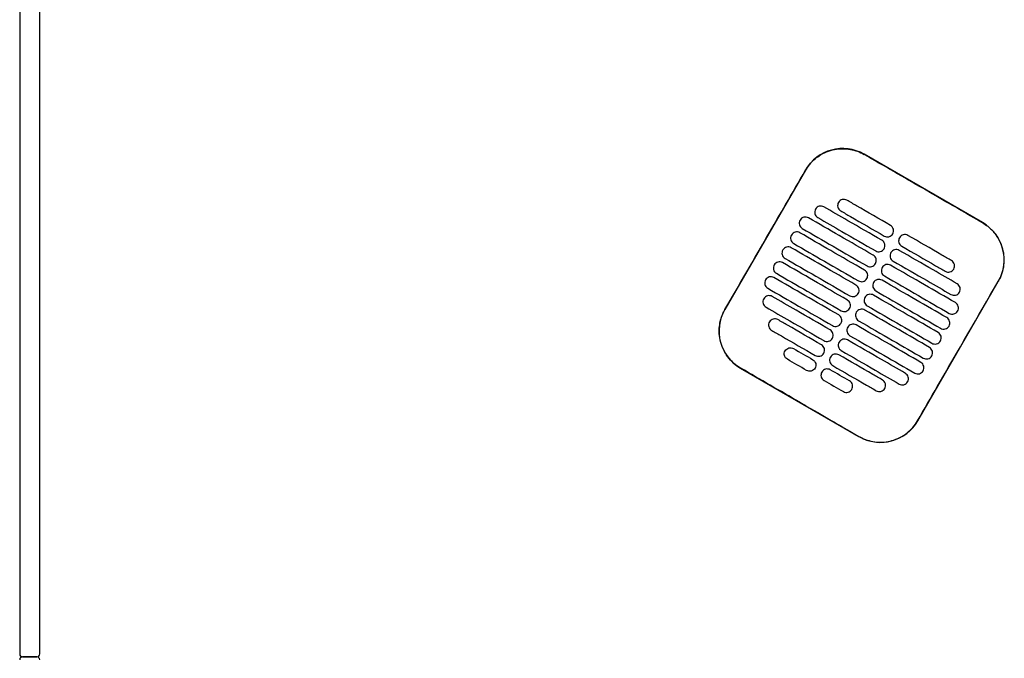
# Model space of a CAD drawing. Header units: metres. Extents: x 15.7 to 54.8, y -39.7 to 1.1.
# Tile 220 of 256: x 52.319 to 53.004, y -31.661 to -31.216. Entities that reach past the tile are written whole.
import ezdxf

# ---------------------------------------------------------------- set-up
doc = ezdxf.new("R2010")
doc.units = ezdxf.units.M
doc.header["$MEASUREMENT"] = 0
doc.layers.add('2D', color=252, linetype='Continuous')

# ---------------------------------------------------------------- blocks, each defined once
blk = doc.blocks.new('2D_QYOS_600')
for p, q in [((-0.00003, -0.971), (-0.00003, -1.855)), ((-0.00003, -0.971), (-0.00003, -1.855)), ((0.01397, -1.855), (0.01397, -0.971)), ((0.01397, -1.855), (0.01397, -0.971)), ((0.66975, -1.55474), (0.58749, -1.50722)), ((0.54651, -1.5182), (0.49048, -1.61518)), ((0.6247, -1.69271), (0.68072, -1.59573)), ((0.50145, -1.65616), (0.58371, -1.70368)), ((0.01197, -1.857), (0.00197, -1.857)), ((0.00197, -1.857), (0.01197, -1.857)), ((0.01197, -1.857), (0.00197, -1.857)), ((0.00197, -1.857), (0.01197, -1.857))]:
    blk.add_line(p, q)
for centre, radius, start, end in [((0.57248, -1.5332), 0.03, 59.98651, 149.98651), ((0.65474, -1.58072), 0.03, 329.98651, 59.98651), ((0.51646, -1.63018), 0.03, 149.98651, 239.98651), ((0.59872, -1.6777), 0.03, 239.98651, 329.98651), ((0.00197, -1.855), 0.002, 180, 270), ((0.00197, -1.855), 0.002, 180, 270), ((0.01197, -1.855), 0.002, 270, 0), ((0.01197, -1.855), 0.002, 270, 0), ((0.00197, -1.859), 0.002, 90, 180), ((0.00197, -1.859), 0.002, 90, 180), ((0.01197, -1.859), 0.002, 0, 90), ((0.01197, -1.859), 0.002, 0, 90)]:
    blk.add_arc(centre, radius, start, end)
for points, knots in [([(0.5466, -1.51825), (0.5474, -1.51686), (0.54831, -1.51554), (0.55126, -1.51193), (0.55353, -1.50988), (0.55932, -1.50608), (0.56295, -1.5046), (0.57039, -1.50315), (0.57413, -1.50312), (0.58118, -1.50439), (0.58444, -1.50559), (0.58743, -1.50732)], [12.978915, 12.978915, 12.978915, 12.978915, 13.461173, 13.461173, 14.374287, 14.374287, 15.53872, 15.53872, 16.650066, 16.650066, 17.687358, 17.687358, 17.687358, 17.687358]), ([(0.49058, -1.61523), (0.50462, -1.59094), (0.51866, -1.56665), (0.53733, -1.53432), (0.54196, -1.52628), (0.5466, -1.51825)], [1.133412, 1.133412, 1.133412, 1.133412, 2.681586, 2.681586, 3.193366, 3.193366, 3.193366, 3.193366]), ([(0.66969, -1.55484), (0.6591, -1.54872), (0.64807, -1.54236), (0.6326, -1.53342), (0.63056, -1.53225), (0.62856, -1.53109)], [-21.78268, -21.78268, -21.78268, -21.78268, -17.142885, -17.142885, -16.423665, -16.423665, -16.423665, -16.423665]), ([(0.56952, -1.54073), (0.56928, -1.54115), (0.56906, -1.5417), (0.56891, -1.54289), (0.56894, -1.54344), (0.56923, -1.54452), (0.56948, -1.54504), (0.57021, -1.54599), (0.57066, -1.54635), (0.57109, -1.5466)], [-0.5553355, -0.5553355, -0.5553355, -0.5553355, -0.4045594, -0.4045594, -0.278267, -0.278267, -0.1472206, -0.1472206, 0, 0, 0, 0]), ([(0.57539, -1.53915), (0.57497, -1.53891), (0.57442, -1.53869), (0.57324, -1.53854), (0.57268, -1.53858), (0.57161, -1.53886), (0.57109, -1.53911), (0.57013, -1.53984), (0.56977, -1.5403), (0.56952, -1.54073)], [-0.5513873, -0.5513873, -0.5513873, -0.5513873, -0.4031046, -0.4031046, -0.2776919, -0.2776919, -0.1471638, -0.1471638, 0, 0, 0, 0]), ([(0.60571, -1.55667), (0.59784, -1.55212), (0.58997, -1.54758), (0.57987, -1.54174), (0.57763, -1.54045), (0.57539, -1.53915)], [0.699452, 0.699452, 0.699452, 0.699452, 3.425217, 3.425217, 4.200582, 4.200582, 4.200582, 4.200582]), ([(0.55356, -1.54537), (0.55332, -1.54579), (0.5531, -1.54634), (0.55295, -1.54753), (0.55298, -1.54808), (0.55326, -1.54916), (0.55352, -1.54967), (0.55425, -1.55063), (0.5547, -1.55099), (0.55513, -1.55124)], [-0.5553006, -0.5553006, -0.5553006, -0.5553006, -0.4045498, -0.4045498, -0.2782639, -0.2782639, -0.1472208, -0.1472208, 0, 0, 0, 0]), ([(0.55943, -1.54379), (0.55901, -1.54355), (0.55846, -1.54333), (0.55728, -1.54318), (0.55672, -1.54322), (0.55565, -1.5435), (0.55513, -1.54375), (0.55417, -1.54448), (0.55381, -1.54494), (0.55356, -1.54537)], [-0.5514247, -0.5514247, -0.5514247, -0.5514247, -0.4031161, -0.4031161, -0.2776965, -0.2776965, -0.1471644, -0.1471644, 0, 0, 0, 0]), ([(0.5997, -1.56706), (0.59184, -1.56251), (0.58397, -1.55797), (0.57054, -1.55021), (0.56499, -1.547), (0.55943, -1.54379)], [0.699452, 0.699452, 0.699452, 0.699452, 3.42526, 3.42526, 5.350619, 5.350619, 5.350619, 5.350619]), ([(0.57109, -1.5466), (0.57333, -1.54789), (0.57556, -1.54919), (0.58567, -1.55502), (0.59354, -1.55957), (0.6014, -1.56411)], [2.649916, 2.649916, 2.649916, 2.649916, 3.425249, 3.425249, 6.151046, 6.151046, 6.151046, 6.151046]), ([(0.54279, -1.55301), (0.54255, -1.55343), (0.54233, -1.55398), (0.54218, -1.55517), (0.54222, -1.55572), (0.5425, -1.5568), (0.54275, -1.55731), (0.54348, -1.55827), (0.54394, -1.55863), (0.54436, -1.55888)], [-0.5552879, -0.5552879, -0.5552879, -0.5552879, -0.4045447, -0.4045447, -0.2782629, -0.2782629, -0.1472212, -0.1472212, 0, 0, 0, 0]), ([(0.54866, -1.55143), (0.54824, -1.55119), (0.54769, -1.55097), (0.54651, -1.55082), (0.54596, -1.55086), (0.54488, -1.55114), (0.54436, -1.55139), (0.54341, -1.55212), (0.54304, -1.55258), (0.54279, -1.55301)], [-0.5514376, -0.5514376, -0.5514376, -0.5514376, -0.4031217, -0.4031217, -0.2776979, -0.2776979, -0.1471642, -0.1471642, 0, 0, 0, 0]), ([(0.5937, -1.57745), (0.58583, -1.5729), (0.57797, -1.56836), (0.56295, -1.55969), (0.55581, -1.55556), (0.54866, -1.55143)], [0.699452, 0.699452, 0.699452, 0.699452, 3.425292, 3.425292, 5.900643, 5.900643, 5.900643, 5.900643]), ([(0.55513, -1.55124), (0.56068, -1.55445), (0.56624, -1.55766), (0.57967, -1.56541), (0.58753, -1.56996), (0.5954, -1.5745)], [1.499949, 1.499949, 1.499949, 1.499949, 3.425284, 3.425284, 6.151116, 6.151116, 6.151116, 6.151116]), ([(0.54266, -1.56182), (0.54224, -1.56158), (0.54169, -1.56136), (0.54051, -1.56121), (0.53996, -1.56125), (0.53888, -1.56153), (0.53836, -1.56178), (0.5374, -1.56251), (0.53704, -1.56297), (0.53679, -1.5634)], [-0.5514273, -0.5514273, -0.5514273, -0.5514273, -0.4031209, -0.4031209, -0.2776962, -0.2776962, -0.1471634, -0.1471634, 0, 0, 0, 0]), ([(0.54436, -1.55888), (0.55151, -1.56301), (0.55865, -1.56713), (0.57366, -1.5758), (0.58153, -1.58035), (0.5894, -1.58489)], [0.949972, 0.949972, 0.949972, 0.949972, 3.425307, 3.425307, 6.151164, 6.151164, 6.151164, 6.151164]), ([(0.60727, -1.56254), (0.60752, -1.56212), (0.60774, -1.56156), (0.60789, -1.56038), (0.60785, -1.55982), (0.60757, -1.55875), (0.60732, -1.55823), (0.60659, -1.55728), (0.60613, -1.55691), (0.60571, -1.55667)], [-0.5553984, -0.5553984, -0.5553984, -0.5553984, -0.4045681, -0.4045681, -0.278271, -0.278271, -0.1472202, -0.1472202, 0, 0, 0, 0]), ([(0.66969, -1.55484), (0.67097, -1.55558), (0.6722, -1.55641), (0.67535, -1.55892), (0.67713, -1.56075), (0.67866, -1.56278), (0.68096, -1.56585), (0.68264, -1.56932), (0.68461, -1.57671), (0.68488, -1.58056), (0.68395, -1.58819), (0.68274, -1.59189), (0.68078, -1.5954), (0.6807, -1.59554), (0.68063, -1.59567)], [17.619777, 17.619777, 17.619777, 17.619777, 18.064718, 18.064718, 18.827754, 18.827754, 18.827754, 19.97637, 19.97637, 21.122539, 21.122539, 22.281306, 22.281306, 22.328075, 22.328075, 22.328075, 22.328075]), ([(0.53679, -1.5634), (0.53655, -1.56382), (0.53633, -1.56437), (0.53618, -1.56556), (0.53622, -1.56611), (0.5365, -1.56719), (0.53675, -1.5677), (0.53748, -1.56866), (0.53794, -1.56902), (0.53836, -1.56927)], [-0.5552955, -0.5552955, -0.5552955, -0.5552955, -0.4045438, -0.4045438, -0.2782634, -0.2782634, -0.1472215, -0.1472215, 0, 0, 0, 0]), ([(0.5877, -1.58784), (0.57983, -1.58329), (0.57196, -1.57875), (0.55695, -1.57008), (0.54981, -1.56595), (0.54266, -1.56182)], [0.699452, 0.699452, 0.699452, 0.699452, 3.425313, 3.425313, 5.900643, 5.900643, 5.900643, 5.900643]), ([(0.60127, -1.57293), (0.60152, -1.57251), (0.60173, -1.57195), (0.60188, -1.57077), (0.60185, -1.57021), (0.60157, -1.56914), (0.60131, -1.56862), (0.60059, -1.56767), (0.60013, -1.5673), (0.5997, -1.56706)], [-0.5553839, -0.5553839, -0.5553839, -0.5553839, -0.4045626, -0.4045626, -0.2782686, -0.2782686, -0.1472195, -0.1472195, 0, 0, 0, 0]), ([(0.6014, -1.56411), (0.60183, -1.56436), (0.60238, -1.56457), (0.60356, -1.56472), (0.60411, -1.56469), (0.60519, -1.56441), (0.6057, -1.56415), (0.60666, -1.56342), (0.60703, -1.56296), (0.60727, -1.56254)], [-0.551307, -0.551307, -0.551307, -0.551307, -0.4030846, -0.4030846, -0.2776802, -0.2776802, -0.1471604, -0.1471604, 0, 0, 0, 0]), ([(0.61195, -1.56524), (0.61171, -1.56566), (0.61149, -1.56621), (0.61134, -1.5674), (0.61137, -1.56795), (0.61165, -1.56903), (0.61191, -1.56955), (0.61263, -1.5705), (0.61309, -1.57086), (0.61352, -1.57111)], [-0.555416, -0.555416, -0.555416, -0.555416, -0.4045716, -0.4045716, -0.2782736, -0.2782736, -0.1472211, -0.1472211, 0, 0, 0, 0]), ([(0.61782, -1.56366), (0.6174, -1.56342), (0.61685, -1.5632), (0.61567, -1.56305), (0.61511, -1.56309), (0.61404, -1.56337), (0.61352, -1.56362), (0.61256, -1.56435), (0.61219, -1.56481), (0.61195, -1.56524)], [-0.5512944, -0.5512944, -0.5512944, -0.5512944, -0.4030833, -0.4030833, -0.2776787, -0.2776787, -0.1471599, -0.1471599, 0, 0, 0, 0]), ([(0.64814, -1.58118), (0.6459, -1.57988), (0.64366, -1.57859), (0.63355, -1.57275), (0.62569, -1.56821), (0.61782, -1.56366)], [2.649852, 2.649852, 2.649852, 2.649852, 3.425217, 3.425217, 6.150982, 6.150982, 6.150982, 6.150982]), ([(0.53079, -1.57379), (0.53055, -1.57421), (0.53033, -1.57476), (0.53018, -1.57595), (0.53021, -1.5765), (0.5305, -1.57758), (0.53075, -1.5781), (0.53148, -1.57905), (0.53193, -1.57941), (0.53236, -1.57966)], [-0.5553078, -0.5553078, -0.5553078, -0.5553078, -0.4045446, -0.4045446, -0.2782647, -0.2782647, -0.147222, -0.147222, 0, 0, 0, 0]), ([(0.53666, -1.57221), (0.53624, -1.57197), (0.53569, -1.57175), (0.53451, -1.5716), (0.53395, -1.57164), (0.53288, -1.57192), (0.53236, -1.57217), (0.5314, -1.5729), (0.53104, -1.57336), (0.53079, -1.57379)], [-0.5514137, -0.5514137, -0.5514137, -0.5514137, -0.4031194, -0.4031194, -0.2776944, -0.2776944, -0.1471627, -0.1471627, 0, 0, 0, 0]), ([(0.5817, -1.59823), (0.57383, -1.59368), (0.56596, -1.58914), (0.55095, -1.58047), (0.5438, -1.57634), (0.53666, -1.57221)], [0.699452, 0.699452, 0.699452, 0.699452, 3.425322, 3.425322, 5.900643, 5.900643, 5.900643, 5.900643]), ([(0.53836, -1.56927), (0.5455, -1.5734), (0.55265, -1.57752), (0.56766, -1.5862), (0.57553, -1.59074), (0.5834, -1.59529)], [0.949998, 0.949998, 0.949998, 0.949998, 3.42532, 3.42532, 6.151189, 6.151189, 6.151189, 6.151189]), ([(0.5954, -1.5745), (0.59582, -1.57475), (0.59637, -1.57497), (0.59755, -1.57511), (0.59811, -1.57508), (0.59918, -1.5748), (0.5997, -1.57454), (0.60066, -1.57381), (0.60103, -1.57335), (0.60127, -1.57293)], [-0.551317, -0.551317, -0.551317, -0.551317, -0.4030867, -0.4030867, -0.2776803, -0.2776803, -0.1471597, -0.1471597, 0, 0, 0, 0]), ([(0.61182, -1.57405), (0.61139, -1.57381), (0.61085, -1.57359), (0.60966, -1.57344), (0.60911, -1.57348), (0.60804, -1.57376), (0.60752, -1.57401), (0.60656, -1.57475), (0.60619, -1.5752), (0.60595, -1.57563)], [-0.5513075, -0.5513075, -0.5513075, -0.5513075, -0.4030857, -0.4030857, -0.2776792, -0.2776792, -0.1471593, -0.1471593, 0, 0, 0, 0]), ([(0.65209, -1.59732), (0.64653, -1.59411), (0.64098, -1.5909), (0.62755, -1.58314), (0.61968, -1.5786), (0.61182, -1.57405)], [1.499901, 1.499901, 1.499901, 1.499901, 3.42526, 3.42526, 6.151068, 6.151068, 6.151068, 6.151068]), ([(0.61352, -1.57111), (0.62138, -1.57566), (0.62925, -1.5802), (0.63936, -1.58604), (0.6416, -1.58733), (0.64383, -1.58862)], [0.699452, 0.699452, 0.699452, 0.699452, 3.425249, 3.425249, 4.200582, 4.200582, 4.200582, 4.200582]), ([(0.53066, -1.5826), (0.53023, -1.58236), (0.52969, -1.58214), (0.5285, -1.58199), (0.52795, -1.58203), (0.52688, -1.58231), (0.52636, -1.58256), (0.5254, -1.5833), (0.52503, -1.58375), (0.52479, -1.58418)], [-0.5513969, -0.5513969, -0.5513969, -0.5513969, -0.4031172, -0.4031172, -0.2776925, -0.2776925, -0.1471621, -0.1471621, 0, 0, 0, 0]), ([(0.53236, -1.57966), (0.5395, -1.58379), (0.54665, -1.58791), (0.56166, -1.59659), (0.56953, -1.60113), (0.57739, -1.60568)], [0.950001, 0.950001, 0.950001, 0.950001, 3.425322, 3.425322, 6.151192, 6.151192, 6.151192, 6.151192]), ([(0.59527, -1.58332), (0.59551, -1.5829), (0.59573, -1.58235), (0.59588, -1.58116), (0.59584, -1.5806), (0.59556, -1.57953), (0.59531, -1.57901), (0.59458, -1.57806), (0.59413, -1.57769), (0.5937, -1.57745)], [-0.5553742, -0.5553742, -0.5553742, -0.5553742, -0.4045587, -0.4045587, -0.278267, -0.278267, -0.1472191, -0.1472191, 0, 0, 0, 0]), ([(0.60595, -1.57563), (0.6057, -1.57605), (0.60548, -1.5766), (0.60533, -1.57779), (0.60537, -1.57834), (0.60565, -1.57942), (0.6059, -1.57994), (0.60663, -1.58089), (0.60709, -1.58126), (0.60751, -1.5815)], [-0.5553971, -0.5553971, -0.5553971, -0.5553971, -0.4045652, -0.4045652, -0.2782705, -0.2782705, -0.1472202, -0.1472202, 0, 0, 0, 0]), ([(0.60751, -1.5815), (0.61538, -1.58605), (0.62325, -1.59059), (0.63668, -1.59835), (0.64223, -1.60156), (0.64779, -1.60477)], [0.699452, 0.699452, 0.699452, 0.699452, 3.425284, 3.425284, 5.350619, 5.350619, 5.350619, 5.350619]), ([(0.6497, -1.58705), (0.64995, -1.58663), (0.65017, -1.58607), (0.65032, -1.58489), (0.65028, -1.58433), (0.65, -1.58326), (0.64975, -1.58274), (0.64902, -1.58179), (0.64856, -1.58142), (0.64814, -1.58118)], [-0.5554179, -0.5554179, -0.5554179, -0.5554179, -0.4045683, -0.4045683, -0.2782761, -0.2782761, -0.1472238, -0.1472238, 0, 0, 0, 0]), ([(0.52479, -1.58418), (0.52454, -1.5846), (0.52432, -1.58515), (0.52417, -1.58634), (0.52421, -1.58689), (0.52449, -1.58797), (0.52474, -1.58849), (0.52547, -1.58944), (0.52593, -1.58981), (0.52636, -1.59005)], [-0.5553248, -0.5553248, -0.5553248, -0.5553248, -0.4045472, -0.4045472, -0.2782668, -0.2782668, -0.1472227, -0.1472227, 0, 0, 0, 0]), ([(0.57569, -1.60862), (0.56783, -1.60408), (0.55996, -1.59953), (0.54495, -1.59086), (0.5378, -1.58673), (0.53066, -1.5826)], [0.699452, 0.699452, 0.699452, 0.699452, 3.425321, 3.425321, 5.900643, 5.900643, 5.900643, 5.900643]), ([(0.58927, -1.59371), (0.58951, -1.59329), (0.58973, -1.59274), (0.58988, -1.59155), (0.58984, -1.591), (0.58956, -1.58992), (0.58931, -1.5894), (0.58858, -1.58845), (0.58812, -1.58808), (0.5877, -1.58784)], [-0.5553693, -0.5553693, -0.5553693, -0.5553693, -0.4045566, -0.4045566, -0.2782661, -0.2782661, -0.1472189, -0.1472189, 0, 0, 0, 0]), ([(0.5894, -1.58489), (0.58982, -1.58514), (0.59037, -1.58536), (0.59155, -1.58551), (0.5921, -1.58547), (0.59318, -1.58519), (0.5937, -1.58493), (0.59466, -1.5842), (0.59502, -1.58374), (0.59527, -1.58332)], [-0.5513236, -0.5513236, -0.5513236, -0.5513236, -0.4030881, -0.4030881, -0.2776804, -0.2776804, -0.1471592, -0.1471592, 0, 0, 0, 0]), ([(0.59994, -1.58602), (0.5997, -1.58644), (0.59948, -1.58699), (0.59933, -1.58818), (0.59937, -1.58874), (0.59965, -1.58981), (0.5999, -1.59033), (0.60063, -1.59128), (0.60109, -1.59165), (0.60151, -1.59189)], [-0.555383, -0.555383, -0.555383, -0.555383, -0.4045605, -0.4045605, -0.2782682, -0.2782682, -0.1472195, -0.1472195, 0, 0, 0, 0]), ([(0.60581, -1.58445), (0.60539, -1.5842), (0.60484, -1.58398), (0.60366, -1.58383), (0.60311, -1.58387), (0.60203, -1.58415), (0.60151, -1.58441), (0.60056, -1.58514), (0.60019, -1.5856), (0.59994, -1.58602)], [-0.5513173, -0.5513173, -0.5513173, -0.5513173, -0.4030875, -0.4030875, -0.2776797, -0.2776797, -0.147159, -0.147159, 0, 0, 0, 0]), ([(0.65085, -1.61046), (0.64371, -1.60633), (0.63656, -1.60221), (0.62155, -1.59354), (0.61368, -1.58899), (0.60581, -1.58445)], [0.949941, 0.949941, 0.949941, 0.949941, 3.425291, 3.425291, 6.151132, 6.151132, 6.151132, 6.151132]), ([(0.64383, -1.58862), (0.64426, -1.58887), (0.6448, -1.58908), (0.64599, -1.58923), (0.64654, -1.5892), (0.64761, -1.58892), (0.64813, -1.58866), (0.64909, -1.58793), (0.64946, -1.58747), (0.6497, -1.58705)], [-0.5513007, -0.5513007, -0.5513007, -0.5513007, -0.4030941, -0.4030941, -0.2776814, -0.2776814, -0.1471603, -0.1471603, 0, 0, 0, 0]), ([(0.51878, -1.59457), (0.51854, -1.59499), (0.51832, -1.59554), (0.51817, -1.59673), (0.51821, -1.59729), (0.51849, -1.59836), (0.51874, -1.59888), (0.51947, -1.59983), (0.51993, -1.6002), (0.52035, -1.60044)], [-0.5553464, -0.5553464, -0.5553464, -0.5553464, -0.4045515, -0.4045515, -0.2782697, -0.2782697, -0.1472236, -0.1472236, 0, 0, 0, 0]), ([(0.52465, -1.593), (0.52423, -1.59275), (0.52368, -1.59253), (0.5225, -1.59238), (0.52195, -1.59242), (0.52087, -1.5927), (0.52035, -1.59296), (0.5194, -1.59369), (0.51903, -1.59415), (0.51878, -1.59457)], [-0.5513769, -0.5513769, -0.5513769, -0.5513769, -0.4031143, -0.4031143, -0.2776905, -0.2776905, -0.1471617, -0.1471617, 0, 0, 0, 0]), ([(0.56969, -1.61901), (0.56182, -1.61447), (0.55396, -1.60992), (0.53894, -1.60125), (0.5318, -1.59712), (0.52465, -1.593)], [0.699452, 0.699452, 0.699452, 0.699452, 3.425308, 3.425308, 5.900643, 5.900643, 5.900643, 5.900643]), ([(0.52636, -1.59005), (0.5335, -1.59418), (0.54064, -1.59831), (0.55566, -1.60698), (0.56352, -1.61152), (0.57139, -1.61607)], [0.949982, 0.949982, 0.949982, 0.949982, 3.425312, 3.425312, 6.151173, 6.151173, 6.151173, 6.151173]), ([(0.5834, -1.59529), (0.58382, -1.59553), (0.58437, -1.59575), (0.58555, -1.5959), (0.5861, -1.59586), (0.58718, -1.59558), (0.5877, -1.59533), (0.58866, -1.59459), (0.58902, -1.59414), (0.58927, -1.59371)], [-0.5513269, -0.5513269, -0.5513269, -0.5513269, -0.403089, -0.403089, -0.2776804, -0.2776804, -0.1471589, -0.1471589, 0, 0, 0, 0]), ([(0.59981, -1.59484), (0.59939, -1.59459), (0.59884, -1.59437), (0.59766, -1.59423), (0.59711, -1.59426), (0.59603, -1.59454), (0.59551, -1.5948), (0.59455, -1.59553), (0.59419, -1.59599), (0.59394, -1.59641)], [-0.5513238, -0.5513238, -0.5513238, -0.5513238, -0.4030887, -0.4030887, -0.27768, -0.27768, -0.1471588, -0.1471588, 0, 0, 0, 0]), ([(0.64485, -1.62085), (0.6377, -1.61673), (0.63056, -1.6126), (0.61555, -1.60393), (0.60768, -1.59938), (0.59981, -1.59484)], [0.949982, 0.949982, 0.949982, 0.949982, 3.425312, 3.425312, 6.151173, 6.151173, 6.151173, 6.151173]), ([(0.60151, -1.59189), (0.60938, -1.59644), (0.61725, -1.60098), (0.63226, -1.60965), (0.6394, -1.61378), (0.64655, -1.61791)], [0.699452, 0.699452, 0.699452, 0.699452, 3.425308, 3.425308, 5.900643, 5.900643, 5.900643, 5.900643]), ([(0.6246, -1.69265), (0.62916, -1.68476), (0.63389, -1.67656), (0.65254, -1.64426), (0.66658, -1.61996), (0.68063, -1.59567)], [-3.18138, -3.18138, -3.18138, -3.18138, -2.673929, -2.673929, -1.133377, -1.133377, -1.133377, -1.133377]), ([(0.52035, -1.60044), (0.5275, -1.60457), (0.53464, -1.6087), (0.54965, -1.61737), (0.55752, -1.62191), (0.56539, -1.62646)], [0.949941, 0.949941, 0.949941, 0.949941, 3.425292, 3.425292, 6.151132, 6.151132, 6.151132, 6.151132]), ([(0.58326, -1.6041), (0.58351, -1.60368), (0.58373, -1.60313), (0.58388, -1.60194), (0.58384, -1.60139), (0.58356, -1.60031), (0.58331, -1.59979), (0.58258, -1.59884), (0.58212, -1.59848), (0.5817, -1.59823)], [-0.5553691, -0.5553691, -0.5553691, -0.5553691, -0.4045561, -0.4045561, -0.278266, -0.278266, -0.1472189, -0.1472189, 0, 0, 0, 0]), ([(0.59394, -1.59641), (0.5937, -1.59683), (0.59348, -1.59739), (0.59333, -1.59857), (0.59337, -1.59913), (0.59365, -1.6002), (0.5939, -1.60072), (0.59463, -1.60167), (0.59509, -1.60204), (0.59551, -1.60228)], [-0.5553737, -0.5553737, -0.5553737, -0.5553737, -0.4045574, -0.4045574, -0.2782667, -0.2782667, -0.1472191, -0.1472191, 0, 0, 0, 0]), ([(0.59551, -1.60228), (0.60338, -1.60683), (0.61125, -1.61137), (0.62626, -1.62004), (0.6334, -1.62417), (0.64055, -1.6283)], [0.699452, 0.699452, 0.699452, 0.699452, 3.425321, 3.425321, 5.900643, 5.900643, 5.900643, 5.900643]), ([(0.65366, -1.60319), (0.6539, -1.60277), (0.65412, -1.60222), (0.65427, -1.60103), (0.65423, -1.60048), (0.65395, -1.5994), (0.6537, -1.59888), (0.65297, -1.59793), (0.65252, -1.59756), (0.65209, -1.59732)], [-0.5553798, -0.5553798, -0.5553798, -0.5553798, -0.4045588, -0.4045588, -0.278273, -0.278273, -0.147224, -0.147224, 0, 0, 0, 0]), ([(0.51754, -1.60771), (0.5173, -1.60813), (0.51708, -1.60869), (0.51693, -1.60987), (0.51697, -1.61043), (0.51725, -1.6115), (0.5175, -1.61202), (0.51823, -1.61297), (0.51869, -1.61334), (0.51911, -1.61358)], [-0.55538, -0.55538, -0.55538, -0.55538, -0.4045589, -0.4045589, -0.278273, -0.278273, -0.147224, -0.147224, 0, 0, 0, 0]), ([(0.52341, -1.60614), (0.52299, -1.60589), (0.52244, -1.60568), (0.52126, -1.60553), (0.52071, -1.60556), (0.51963, -1.60584), (0.51911, -1.6061), (0.51816, -1.60683), (0.51779, -1.60729), (0.51754, -1.60771)], [-0.551342, -0.551342, -0.551342, -0.551342, -0.4031061, -0.4031061, -0.2776864, -0.2776864, -0.147161, -0.147161, 0, 0, 0, 0]), ([(0.56369, -1.6294), (0.55582, -1.62486), (0.54795, -1.62031), (0.53453, -1.61256), (0.52897, -1.60935), (0.52341, -1.60614)], [0.699452, 0.699452, 0.699452, 0.699452, 3.425284, 3.425284, 5.350619, 5.350619, 5.350619, 5.350619]), ([(0.57726, -1.61449), (0.57751, -1.61407), (0.57773, -1.61352), (0.57787, -1.61233), (0.57784, -1.61178), (0.57756, -1.6107), (0.5773, -1.61019), (0.57658, -1.60923), (0.57612, -1.60887), (0.57569, -1.60862)], [-0.5553737, -0.5553737, -0.5553737, -0.5553737, -0.4045574, -0.4045574, -0.2782667, -0.2782667, -0.1472191, -0.1472191, 0, 0, 0, 0]), ([(0.57739, -1.60568), (0.57782, -1.60592), (0.57837, -1.60614), (0.57955, -1.60629), (0.5801, -1.60625), (0.58118, -1.60597), (0.58169, -1.60572), (0.58265, -1.60499), (0.58302, -1.60453), (0.58326, -1.6041)], [-0.551327, -0.551327, -0.551327, -0.551327, -0.4030892, -0.4030892, -0.2776802, -0.2776802, -0.1471588, -0.1471588, 0, 0, 0, 0]), ([(0.58794, -1.6068), (0.5877, -1.60722), (0.58748, -1.60778), (0.58733, -1.60896), (0.58736, -1.60952), (0.58765, -1.61059), (0.5879, -1.61111), (0.58863, -1.61206), (0.58908, -1.61243), (0.58951, -1.61267)], [-0.5553691, -0.5553691, -0.5553691, -0.5553691, -0.4045561, -0.4045561, -0.278266, -0.278266, -0.1472189, -0.1472189, 0, 0, 0, 0]), ([(0.59381, -1.60523), (0.59339, -1.60498), (0.59284, -1.60477), (0.59166, -1.60462), (0.5911, -1.60465), (0.59003, -1.60493), (0.58951, -1.60519), (0.58855, -1.60592), (0.58819, -1.60638), (0.58794, -1.6068)], [-0.551327, -0.551327, -0.551327, -0.551327, -0.4030892, -0.4030892, -0.2776802, -0.2776802, -0.1471588, -0.1471588, 0, 0, 0, 0]), ([(0.63885, -1.63124), (0.6317, -1.62712), (0.62456, -1.62299), (0.60954, -1.61432), (0.60168, -1.60977), (0.59381, -1.60523)], [0.950001, 0.950001, 0.950001, 0.950001, 3.425322, 3.425322, 6.151192, 6.151192, 6.151192, 6.151192]), ([(0.64779, -1.60477), (0.64821, -1.60501), (0.64876, -1.60523), (0.64994, -1.60538), (0.65049, -1.60534), (0.65157, -1.60506), (0.65209, -1.60481), (0.65305, -1.60408), (0.65341, -1.60362), (0.65366, -1.60319)], [-0.5513421, -0.5513421, -0.5513421, -0.5513421, -0.4031061, -0.4031061, -0.2776864, -0.2776864, -0.147161, -0.147161, 0, 0, 0, 0]), ([(0.50151, -1.65606), (0.50145, -1.65603), (0.50139, -1.656), (0.49792, -1.65396), (0.49494, -1.6513), (0.49019, -1.64498), (0.48846, -1.64138), (0.4866, -1.63408), (0.48635, -1.63047), (0.48707, -1.62395), (0.48784, -1.62107), (0.48947, -1.61728), (0.49, -1.61624), (0.49058, -1.61523)], [8.273299, 8.273299, 8.273299, 8.273299, 8.293543, 8.293543, 9.48086, 9.48086, 10.665623, 10.665623, 11.74288, 11.74288, 12.632334, 12.632334, 12.981673, 12.981673, 12.981673, 12.981673]), ([(0.51911, -1.61358), (0.52467, -1.61679), (0.53023, -1.62), (0.54365, -1.62776), (0.55152, -1.6323), (0.55939, -1.63685)], [1.499901, 1.499901, 1.499901, 1.499901, 3.42526, 3.42526, 6.151068, 6.151068, 6.151068, 6.151068]), ([(0.57139, -1.61607), (0.57181, -1.61631), (0.57236, -1.61653), (0.57354, -1.61668), (0.5741, -1.61664), (0.57517, -1.61636), (0.57569, -1.61611), (0.57665, -1.61538), (0.57702, -1.61492), (0.57726, -1.61449)], [-0.5513238, -0.5513238, -0.5513238, -0.5513238, -0.4030887, -0.4030887, -0.27768, -0.27768, -0.1471588, -0.1471588, 0, 0, 0, 0]), ([(0.58781, -1.61562), (0.58738, -1.61537), (0.58684, -1.61516), (0.58565, -1.61501), (0.5851, -1.61504), (0.58403, -1.61532), (0.58351, -1.61558), (0.58255, -1.61631), (0.58218, -1.61677), (0.58194, -1.61719)], [-0.551327, -0.551327, -0.551327, -0.551327, -0.403089, -0.403089, -0.2776804, -0.2776804, -0.1471589, -0.1471589, 0, 0, 0, 0]), ([(0.63284, -1.64163), (0.6257, -1.63751), (0.61855, -1.63338), (0.60354, -1.62471), (0.59567, -1.62016), (0.58781, -1.61562)], [0.949998, 0.949998, 0.949998, 0.949998, 3.42532, 3.42532, 6.151189, 6.151189, 6.151189, 6.151189]), ([(0.58951, -1.61267), (0.59738, -1.61722), (0.60524, -1.62176), (0.62026, -1.63044), (0.6274, -1.63456), (0.63454, -1.63869)], [0.699452, 0.699452, 0.699452, 0.699452, 3.425322, 3.425322, 5.900643, 5.900643, 5.900643, 5.900643]), ([(0.64655, -1.61791), (0.64697, -1.61815), (0.64752, -1.61837), (0.6487, -1.61852), (0.64925, -1.61848), (0.65033, -1.6182), (0.65085, -1.61795), (0.65181, -1.61722), (0.65217, -1.61676), (0.65242, -1.61633)], [-0.551377, -0.551377, -0.551377, -0.551377, -0.4031143, -0.4031143, -0.2776905, -0.2776905, -0.1471617, -0.1471617, 0, 0, 0, 0]), ([(0.65242, -1.61633), (0.65266, -1.61591), (0.65288, -1.61536), (0.65303, -1.61417), (0.65299, -1.61362), (0.65271, -1.61254), (0.65246, -1.61203), (0.65173, -1.61107), (0.65128, -1.61071), (0.65085, -1.61046)], [-0.5553462, -0.5553462, -0.5553462, -0.5553462, -0.4045514, -0.4045514, -0.2782696, -0.2782696, -0.1472236, -0.1472236, 0, 0, 0, 0]), ([(0.52737, -1.62228), (0.52695, -1.62204), (0.5264, -1.62182), (0.52522, -1.62167), (0.52466, -1.62171), (0.52359, -1.62199), (0.52307, -1.62224), (0.52211, -1.62297), (0.52175, -1.62343), (0.5215, -1.62386)], [-0.5513007, -0.5513007, -0.5513007, -0.5513007, -0.4030941, -0.4030941, -0.2776814, -0.2776814, -0.1471603, -0.1471603, 0, 0, 0, 0]), ([(0.55769, -1.63979), (0.54982, -1.63525), (0.54195, -1.6307), (0.53185, -1.62487), (0.52961, -1.62357), (0.52737, -1.62228)], [0.699452, 0.699452, 0.699452, 0.699452, 3.425249, 3.425249, 4.200582, 4.200582, 4.200582, 4.200582]), ([(0.57126, -1.62488), (0.5715, -1.62446), (0.57172, -1.62391), (0.57187, -1.62272), (0.57183, -1.62217), (0.57155, -1.62109), (0.5713, -1.62058), (0.57057, -1.61962), (0.57012, -1.61926), (0.56969, -1.61901)], [-0.555383, -0.555383, -0.555383, -0.555383, -0.4045604, -0.4045604, -0.2782682, -0.2782682, -0.1472195, -0.1472195, 0, 0, 0, 0]), ([(0.58194, -1.61719), (0.58169, -1.61762), (0.58147, -1.61817), (0.58132, -1.61936), (0.58136, -1.61991), (0.58164, -1.62098), (0.58189, -1.6215), (0.58262, -1.62245), (0.58308, -1.62282), (0.58351, -1.62306)], [-0.5553693, -0.5553693, -0.5553693, -0.5553693, -0.4045566, -0.4045566, -0.2782661, -0.2782661, -0.1472189, -0.1472189, 0, 0, 0, 0]), ([(0.58351, -1.62306), (0.59137, -1.62761), (0.59924, -1.63215), (0.61425, -1.64083), (0.6214, -1.64495), (0.62854, -1.64908)], [0.699452, 0.699452, 0.699452, 0.699452, 3.425313, 3.425313, 5.900643, 5.900643, 5.900643, 5.900643]), ([(0.64642, -1.62672), (0.64666, -1.6263), (0.64688, -1.62575), (0.64703, -1.62456), (0.64699, -1.62401), (0.64671, -1.62293), (0.64646, -1.62242), (0.64573, -1.62146), (0.64527, -1.6211), (0.64485, -1.62085)], [-0.5553245, -0.5553245, -0.5553245, -0.5553245, -0.4045471, -0.4045471, -0.2782667, -0.2782667, -0.1472226, -0.1472226, 0, 0, 0, 0]), ([(0.5215, -1.62386), (0.52126, -1.62428), (0.52104, -1.62483), (0.52089, -1.62602), (0.52092, -1.62657), (0.52121, -1.62765), (0.52146, -1.62816), (0.52219, -1.62912), (0.52264, -1.62948), (0.52307, -1.62973)], [-0.555418, -0.555418, -0.555418, -0.555418, -0.4045683, -0.4045683, -0.2782762, -0.2782762, -0.1472238, -0.1472238, 0, 0, 0, 0]), ([(0.52307, -1.62973), (0.52531, -1.63102), (0.52754, -1.63231), (0.53765, -1.63815), (0.54552, -1.6427), (0.55338, -1.64724)], [2.649852, 2.649852, 2.649852, 2.649852, 3.425217, 3.425217, 6.150983, 6.150983, 6.150983, 6.150983]), ([(0.56526, -1.63527), (0.5655, -1.63485), (0.56572, -1.6343), (0.56587, -1.63311), (0.56583, -1.63256), (0.56555, -1.63148), (0.5653, -1.63097), (0.56457, -1.63001), (0.56411, -1.62965), (0.56369, -1.6294)], [-0.555397, -0.555397, -0.555397, -0.555397, -0.4045652, -0.4045652, -0.2782705, -0.2782705, -0.1472202, -0.1472202, 0, 0, 0, 0]), ([(0.56539, -1.62646), (0.56581, -1.6267), (0.56636, -1.62692), (0.56754, -1.62707), (0.56809, -1.62703), (0.56917, -1.62675), (0.56969, -1.6265), (0.57065, -1.62577), (0.57101, -1.62531), (0.57126, -1.62488)], [-0.5513173, -0.5513173, -0.5513173, -0.5513173, -0.4030875, -0.4030875, -0.2776797, -0.2776797, -0.147159, -0.147159, 0, 0, 0, 0]), ([(0.57593, -1.62758), (0.57569, -1.62801), (0.57547, -1.62856), (0.57532, -1.62975), (0.57536, -1.6303), (0.57564, -1.63137), (0.57589, -1.63189), (0.57662, -1.63285), (0.57708, -1.63321), (0.5775, -1.63346)], [-0.5553742, -0.5553742, -0.5553742, -0.5553742, -0.4045587, -0.4045587, -0.278267, -0.278267, -0.1472191, -0.1472191, 0, 0, 0, 0]), ([(0.5818, -1.62601), (0.58138, -1.62576), (0.58083, -1.62555), (0.57965, -1.6254), (0.5791, -1.62543), (0.57802, -1.62572), (0.5775, -1.62597), (0.57655, -1.6267), (0.57618, -1.62716), (0.57593, -1.62758)], [-0.5513237, -0.5513237, -0.5513237, -0.5513237, -0.4030882, -0.4030882, -0.2776804, -0.2776804, -0.1471592, -0.1471592, 0, 0, 0, 0]), ([(0.62684, -1.65202), (0.6197, -1.6479), (0.61255, -1.64377), (0.59754, -1.6351), (0.58967, -1.63055), (0.5818, -1.62601)], [0.949973, 0.949973, 0.949973, 0.949973, 3.425307, 3.425307, 6.151164, 6.151164, 6.151164, 6.151164]), ([(0.64055, -1.6283), (0.64097, -1.62854), (0.64152, -1.62876), (0.6427, -1.62891), (0.64325, -1.62887), (0.64433, -1.62859), (0.64485, -1.62834), (0.64581, -1.62761), (0.64617, -1.62715), (0.64642, -1.62672)], [-0.551397, -0.551397, -0.551397, -0.551397, -0.4031173, -0.4031173, -0.2776925, -0.2776925, -0.1471621, -0.1471621, 0, 0, 0, 0]), ([(0.55939, -1.63685), (0.55981, -1.63709), (0.56036, -1.63731), (0.56154, -1.63746), (0.56209, -1.63742), (0.56317, -1.63714), (0.56369, -1.63689), (0.56465, -1.63616), (0.56501, -1.6357), (0.56526, -1.63527)], [-0.5513075, -0.5513075, -0.5513075, -0.5513075, -0.4030857, -0.4030857, -0.2776792, -0.2776792, -0.1471593, -0.1471593, 0, 0, 0, 0]), ([(0.5758, -1.6364), (0.57538, -1.63616), (0.57483, -1.63594), (0.57365, -1.63579), (0.5731, -1.63583), (0.57202, -1.63611), (0.5715, -1.63636), (0.57054, -1.63709), (0.57018, -1.63755), (0.56993, -1.63797)], [-0.5513171, -0.5513171, -0.5513171, -0.5513171, -0.4030867, -0.4030867, -0.2776803, -0.2776803, -0.1471597, -0.1471597, 0, 0, 0, 0]), ([(0.61608, -1.65966), (0.61052, -1.65645), (0.60496, -1.65324), (0.59154, -1.64549), (0.58367, -1.64094), (0.5758, -1.6364)], [1.499949, 1.499949, 1.499949, 1.499949, 3.425284, 3.425284, 6.151116, 6.151116, 6.151116, 6.151116]), ([(0.5775, -1.63346), (0.58537, -1.638), (0.59324, -1.64255), (0.60825, -1.65122), (0.61539, -1.65534), (0.62254, -1.65947)], [0.699452, 0.699452, 0.699452, 0.699452, 3.425292, 3.425292, 5.900643, 5.900643, 5.900643, 5.900643]), ([(0.64041, -1.63711), (0.64066, -1.63669), (0.64088, -1.63614), (0.64103, -1.63495), (0.64099, -1.6344), (0.64071, -1.63333), (0.64046, -1.63281), (0.63973, -1.63185), (0.63927, -1.63149), (0.63885, -1.63124)], [-0.5553076, -0.5553076, -0.5553076, -0.5553076, -0.4045445, -0.4045445, -0.2782646, -0.2782646, -0.1472219, -0.1472219, 0, 0, 0, 0]), ([(0.53238, -1.644), (0.53263, -1.64358), (0.53299, -1.64312), (0.53395, -1.64239), (0.53447, -1.64213), (0.53555, -1.64185), (0.5361, -1.64181), (0.53728, -1.64196), (0.53783, -1.64218), (0.53825, -1.64243)], [0, 0, 0, 0, 0.1471602, 0.1471602, 0.2776775, 0.2776775, 0.4030818, 0.4030818, 0.5512681, 0.5512681, 0.5512681, 0.5512681]), ([(0.55925, -1.64566), (0.5595, -1.64524), (0.55972, -1.64469), (0.55987, -1.6435), (0.55983, -1.64295), (0.55955, -1.64188), (0.5593, -1.64136), (0.55857, -1.6404), (0.55811, -1.64004), (0.55769, -1.63979)], [-0.5554159, -0.5554159, -0.5554159, -0.5554159, -0.4045716, -0.4045716, -0.2782736, -0.2782736, -0.1472211, -0.1472211, 0, 0, 0, 0]), ([(0.56993, -1.63797), (0.56969, -1.6384), (0.56947, -1.63895), (0.56932, -1.64014), (0.56936, -1.64069), (0.56964, -1.64176), (0.56989, -1.64228), (0.57062, -1.64324), (0.57108, -1.6436), (0.5715, -1.64385)], [-0.5553838, -0.5553838, -0.5553838, -0.5553838, -0.4045626, -0.4045626, -0.2782686, -0.2782686, -0.1472195, -0.1472195, 0, 0, 0, 0]), ([(0.63441, -1.64751), (0.63466, -1.64708), (0.63488, -1.64653), (0.63502, -1.64534), (0.63499, -1.64479), (0.63471, -1.64372), (0.63445, -1.6432), (0.63373, -1.64224), (0.63327, -1.64188), (0.63284, -1.64163)], [-0.5552953, -0.5552953, -0.5552953, -0.5552953, -0.4045437, -0.4045437, -0.2782634, -0.2782634, -0.1472215, -0.1472215, 0, 0, 0, 0]), ([(0.63454, -1.63869), (0.63497, -1.63893), (0.63552, -1.63915), (0.6367, -1.6393), (0.63725, -1.63926), (0.63833, -1.63898), (0.63884, -1.63873), (0.6398, -1.638), (0.64017, -1.63754), (0.64041, -1.63711)], [-0.5514139, -0.5514139, -0.5514139, -0.5514139, -0.4031194, -0.4031194, -0.2776944, -0.2776944, -0.1471626, -0.1471626, 0, 0, 0, 0]), ([(0.53395, -1.64987), (0.53353, -1.64963), (0.53307, -1.64926), (0.53234, -1.64831), (0.53209, -1.64779), (0.53181, -1.64672), (0.53177, -1.64616), (0.53192, -1.64497), (0.53214, -1.64442), (0.53238, -1.644)], [0, 0, 0, 0, 0.147223, 0.147223, 0.2782783, 0.2782783, 0.4045781, 0.4045781, 0.5554474, 0.5554474, 0.5554474, 0.5554474]), ([(0.55168, -1.65018), (0.55211, -1.65043), (0.55257, -1.65079), (0.55329, -1.65175), (0.55355, -1.65227), (0.55383, -1.65334), (0.55386, -1.65389), (0.55372, -1.65508), (0.5535, -1.65563), (0.55325, -1.65606)], [0, 0, 0, 0, 0.1472222, 0.1472222, 0.2782773, 0.2782773, 0.4045795, 0.4045795, 0.5554397, 0.5554397, 0.5554397, 0.5554397]), ([(0.55338, -1.64724), (0.55381, -1.64748), (0.55436, -1.6477), (0.55554, -1.64785), (0.55609, -1.64781), (0.55717, -1.64753), (0.55768, -1.64728), (0.55864, -1.64655), (0.55901, -1.64609), (0.55925, -1.64566)], [-0.5512944, -0.5512944, -0.5512944, -0.5512944, -0.4030833, -0.4030833, -0.2776787, -0.2776787, -0.1471599, -0.1471599, 0, 0, 0, 0]), ([(0.56393, -1.64837), (0.56369, -1.64879), (0.56347, -1.64934), (0.56332, -1.65053), (0.56335, -1.65108), (0.56364, -1.65216), (0.56389, -1.65267), (0.56462, -1.65363), (0.56507, -1.65399), (0.5655, -1.65424)], [-0.5553983, -0.5553983, -0.5553983, -0.5553983, -0.4045681, -0.4045681, -0.278271, -0.278271, -0.1472202, -0.1472202, 0, 0, 0, 0]), ([(0.5698, -1.64679), (0.56938, -1.64655), (0.56883, -1.64633), (0.56765, -1.64618), (0.56709, -1.64622), (0.56602, -1.6465), (0.5655, -1.64675), (0.56454, -1.64748), (0.56418, -1.64794), (0.56393, -1.64837)], [-0.5513071, -0.5513071, -0.5513071, -0.5513071, -0.4030846, -0.4030846, -0.2776802, -0.2776802, -0.1471604, -0.1471604, 0, 0, 0, 0]), ([(0.60012, -1.6643), (0.59788, -1.66301), (0.59564, -1.66172), (0.58553, -1.65588), (0.57767, -1.65134), (0.5698, -1.64679)], [2.649916, 2.649916, 2.649916, 2.649916, 3.425249, 3.425249, 6.151046, 6.151046, 6.151046, 6.151046]), ([(0.5715, -1.64385), (0.57937, -1.64839), (0.58724, -1.65294), (0.60066, -1.66069), (0.60622, -1.6639), (0.61177, -1.66711)], [0.699452, 0.699452, 0.699452, 0.699452, 3.42526, 3.42526, 5.350619, 5.350619, 5.350619, 5.350619]), ([(0.62854, -1.64908), (0.62896, -1.64933), (0.62951, -1.64954), (0.63069, -1.64969), (0.63125, -1.64965), (0.63232, -1.64937), (0.63284, -1.64912), (0.6338, -1.64839), (0.63417, -1.64793), (0.63441, -1.64751)], [-0.5514274, -0.5514274, -0.5514274, -0.5514274, -0.4031209, -0.4031209, -0.2776962, -0.2776962, -0.1471634, -0.1471634, 0, 0, 0, 0]), ([(0.55325, -1.65606), (0.55301, -1.65648), (0.55264, -1.65694), (0.55168, -1.65767), (0.55116, -1.65792), (0.55009, -1.65821), (0.54953, -1.65824), (0.54835, -1.65809), (0.54781, -1.65788), (0.54738, -1.65763)], [0, 0, 0, 0, 0.1471605, 0.1471605, 0.2776781, 0.2776781, 0.4030803, 0.4030803, 0.5512777, 0.5512777, 0.5512777, 0.5512777]), ([(0.5638, -1.65718), (0.56337, -1.65694), (0.56283, -1.65672), (0.56164, -1.65657), (0.56109, -1.65661), (0.56002, -1.65689), (0.5595, -1.65714), (0.55854, -1.65787), (0.55817, -1.65833), (0.55793, -1.65876)], [-0.5512937, -0.5512937, -0.5512937, -0.5512937, -0.403082, -0.403082, -0.27768, -0.27768, -0.1471612, -0.1471612, 0, 0, 0, 0]), ([(0.5655, -1.65424), (0.57337, -1.65878), (0.58123, -1.66333), (0.59134, -1.66916), (0.59358, -1.67046), (0.59581, -1.67175)], [0.699452, 0.699452, 0.699452, 0.699452, 3.425217, 3.425217, 4.200582, 4.200582, 4.200582, 4.200582]), ([(0.62841, -1.6579), (0.62865, -1.65747), (0.62887, -1.65692), (0.62902, -1.65573), (0.62898, -1.65518), (0.6287, -1.65411), (0.62845, -1.65359), (0.62772, -1.65264), (0.62727, -1.65227), (0.62684, -1.65202)], [-0.5552876, -0.5552876, -0.5552876, -0.5552876, -0.4045446, -0.4045446, -0.2782629, -0.2782629, -0.1472212, -0.1472212, 0, 0, 0, 0]), ([(0.55793, -1.65876), (0.55768, -1.65918), (0.55746, -1.65973), (0.55731, -1.66092), (0.55735, -1.66147), (0.55763, -1.66255), (0.55788, -1.66306), (0.55861, -1.66402), (0.55907, -1.66438), (0.5595, -1.66463)], [-0.5554178, -0.5554178, -0.5554178, -0.5554178, -0.4045751, -0.4045751, -0.2782741, -0.2782741, -0.1472211, -0.1472211, 0, 0, 0, 0]), ([(0.60168, -1.67017), (0.60193, -1.66975), (0.60215, -1.6692), (0.6023, -1.66801), (0.60226, -1.66746), (0.60198, -1.66639), (0.60173, -1.66587), (0.601, -1.66491), (0.60054, -1.66455), (0.60012, -1.6643)], [-0.5553353, -0.5553353, -0.5553353, -0.5553353, -0.4045593, -0.4045593, -0.278267, -0.278267, -0.1472205, -0.1472205, 0, 0, 0, 0]), ([(0.61764, -1.66554), (0.61789, -1.66511), (0.61811, -1.66456), (0.61826, -1.66337), (0.61822, -1.66282), (0.61794, -1.66175), (0.61769, -1.66123), (0.61696, -1.66027), (0.6165, -1.65991), (0.61608, -1.65966)], [-0.5553003, -0.5553003, -0.5553003, -0.5553003, -0.4045497, -0.4045497, -0.2782639, -0.2782639, -0.1472208, -0.1472208, 0, 0, 0, 0]), ([(0.62254, -1.65947), (0.62296, -1.65972), (0.62351, -1.65993), (0.62469, -1.66008), (0.62525, -1.66005), (0.62632, -1.65976), (0.62684, -1.65951), (0.6278, -1.65878), (0.62816, -1.65832), (0.62841, -1.6579)], [-0.5514378, -0.5514378, -0.5514378, -0.5514378, -0.4031217, -0.4031217, -0.2776979, -0.2776979, -0.1471642, -0.1471642, 0, 0, 0, 0]), ([(0.57293, -1.67239), (0.57335, -1.67263), (0.5739, -1.67285), (0.57508, -1.673), (0.57563, -1.67296), (0.57671, -1.67268), (0.57723, -1.67243), (0.57819, -1.6717), (0.57855, -1.67124), (0.5788, -1.67081)], [-0.5513269, -0.5513269, -0.5513269, -0.5513269, -0.4030891, -0.4030891, -0.2776846, -0.2776846, -0.1471626, -0.1471626, 0, 0, 0, 0]), ([(0.5788, -1.67081), (0.57904, -1.67039), (0.57926, -1.66984), (0.57941, -1.66865), (0.57937, -1.6681), (0.57909, -1.66702), (0.57884, -1.6665), (0.57811, -1.66555), (0.57765, -1.66519), (0.57723, -1.66494)], [-0.5553938, -0.5553938, -0.5553938, -0.5553938, -0.4045733, -0.4045733, -0.2782728, -0.2782728, -0.147221, -0.147221, 0, 0, 0, 0]), ([(0.59581, -1.67175), (0.59624, -1.67199), (0.59679, -1.67221), (0.59797, -1.67236), (0.59852, -1.67232), (0.5996, -1.67204), (0.60011, -1.67179), (0.60107, -1.67106), (0.60144, -1.6706), (0.60168, -1.67017)], [-0.5513875, -0.5513875, -0.5513875, -0.5513875, -0.4031047, -0.4031047, -0.2776919, -0.2776919, -0.1471638, -0.1471638, 0, 0, 0, 0]), ([(0.61177, -1.66711), (0.6122, -1.66736), (0.61275, -1.66757), (0.61393, -1.66772), (0.61448, -1.66769), (0.61556, -1.6674), (0.61607, -1.66715), (0.61703, -1.66642), (0.6174, -1.66596), (0.61764, -1.66554)], [-0.5514248, -0.5514248, -0.5514248, -0.5514248, -0.4031161, -0.4031161, -0.2776965, -0.2776965, -0.1471644, -0.1471644, 0, 0, 0, 0]), ([(0.54264, -1.67982), (0.54427, -1.68075), (0.54589, -1.68169), (0.5614, -1.69065), (0.57279, -1.69724), (0.58377, -1.70358)], [-12.071476, -12.071476, -12.071476, -12.071476, -11.509189, -11.509189, -6.696301, -6.696301, -6.696301, -6.696301]), ([(0.58377, -1.70358), (0.58443, -1.70396), (0.5851, -1.70432), (0.589, -1.70619), (0.59245, -1.70715), (0.59959, -1.7078), (0.60321, -1.70748), (0.61053, -1.70545), (0.61413, -1.70363), (0.62022, -1.69881), (0.62272, -1.69593), (0.6246, -1.69265)], [-8.20809, -8.20809, -8.20809, -8.20809, -7.978943, -7.978943, -6.912231, -6.912231, -5.830065, -5.830065, -4.632711, -4.632711, -3.498654, -3.498654, -3.498654, -3.498654])]:
    blk.add_open_spline(points, degree=3, knots=knots)
for points in [[(0.62856, -1.53109), (0.61485, -1.52317), (0.60114, -1.51525), (0.58743, -1.50732)], [(0.53825, -1.64243), (0.54273, -1.64501), (0.54721, -1.6476), (0.55168, -1.65018)], [(0.54738, -1.65763), (0.54291, -1.65504), (0.53843, -1.65246), (0.53395, -1.64987)], [(0.54264, -1.67982), (0.52893, -1.6719), (0.51522, -1.66398), (0.50151, -1.65606)], [(0.57723, -1.66494), (0.57275, -1.66235), (0.56827, -1.65977), (0.5638, -1.65718)], [(0.5595, -1.66463), (0.56397, -1.66721), (0.56845, -1.6698), (0.57293, -1.67239)]]:
    blk.add_open_spline(points, degree=3)

msp = doc.modelspace()

# ---------------------------------------------------------------- block references
at = {"layer": '2D'}
msp.add_blockref('2D_QYOS_600', (52.31931, -29.80251), dxfattribs=at)

doc.saveas('drawing.dxf')
